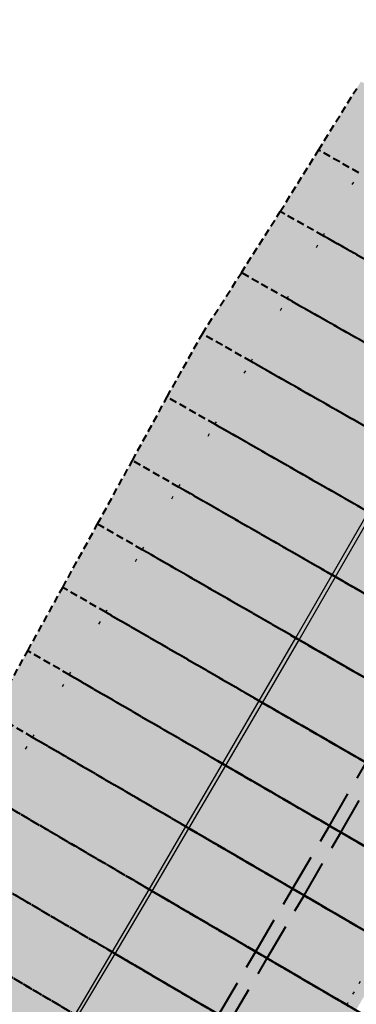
# Model space of a CAD drawing. Header units: metres. Extents: x 768989 to 770741, y 8991369 to 8992399.
# Tile 29 of 55: x 769424 to 769435, y 8992039 to 8992073. Entities that reach past the tile are written whole.
import ezdxf

# ---------------------------------------------------------------- set-up
doc = ezdxf.new("R2010")
doc.units = ezdxf.units.M
doc.header["$XCLIPFRAME"] = 2
for name, pattern in [('CENTER', [2, 1.25, -0.25, 0.25, -0.25]), ('DASHED2', [0.375, 0.25, -0.125]), ('DOT', [6.35, 0, -6.35]), ('DOT2', [3.175, 0, -3.175])]:
    doc.linetypes.add(name, pattern=pattern)
doc.layers.add('+Corr_P_Secc_Corona', color=252, linetype='DASHED2', lineweight=40)
doc.layers.add('+Corredor_P', color=7, linetype='DASHED2', lineweight=40)
for name, color, linetype in [('+SL-Corredor-G30', 150, 'CENTER'), ('+SL-Corredor-G60', 92, 'CENTER'), ('+SL-Corredor-Rell_Secund', 52, 'DOT2'), ('+SL-Corredor-Separador', 200, 'DOT2'), ('__ORTOFOTO', 7, 'Continuous')]:
    doc.layers.add(name, color=color, linetype=linetype)
picture_1 = doc.add_image_def('image1.ecw', size_in_pixel=(24806, 30931))

# ---------------------------------------------------------------- blocks, each defined once
blk = doc.blocks.new('*U63')
at = {"layer": '+Corredor_P', "linetype": 'DASHED2', "lineweight": 40, "true_color": 0xffffff}
for points in [[(769393.398, 8991996.838), (769394.635, 8991999.011), (769395.873, 8992001.184), (769397.11, 8992003.357), (769398.348, 8992005.53), (769399.585, 8992007.702), (769400.851, 8992009.858), (769402.117, 8992012.014), (769403.383, 8992014.17), (769404.642, 8992016.33), (769405.9, 8992018.49), (769407.158, 8992020.651), (769408.417, 8992022.811), (769409.675, 8992024.972), (769410.95, 8992027.122), (769412.257, 8992029.254), (769413.564, 8992031.385), (769414.85, 8992033.529), (769416.124, 8992035.662), (769417.386, 8992037.78), (769418.645, 8992039.899), (769419.903, 8992042.02), (769420.964, 8992044.256), (769421.902, 8992046.563), (769422.837, 8992048.871), (769424.028, 8992051.029), (769425.218, 8992053.186), (769426.405, 8992055.346), (769427.589, 8992057.507), (769428.769, 8992059.67), (769429.971, 8992061.821), (769431.297, 8992063.9), (769432.622, 8992065.982), (769433.923, 8992068.077), (769435.221, 8992070.174), (769435.366, 8992070.409), (769436.65, 8992069.69), (769436.514, 8992069.449), (769435.298, 8992067.303), (769434.078, 8992065.159), (769432.855, 8992063.017), (769431.628, 8992060.877), (769430.397, 8992058.74), (769429.163, 8992056.604), (769427.926, 8992054.47), (769426.685, 8992052.338), (769425.44, 8992050.209), (769424.192, 8992048.081), (769422.94, 8992045.956), (769421.685, 8992043.833), (769420.426, 8992041.712), (769419.164, 8992039.593), (769417.898, 8992037.476), (769416.629, 8992035.361), (769415.347, 8992033.232), (769414.057, 8992031.09), (769412.767, 8992028.949), (769411.478, 8992026.807), (769410.188, 8992024.666), (769408.898, 8992022.524), (769407.608, 8992020.382), (769406.319, 8992018.241), (769405.029, 8992016.099), (769403.739, 8992013.957), (769402.449, 8992011.816), (769401.16, 8992009.674), (769399.87, 8992007.533), (769398.58, 8992005.391), (769397.29, 8992003.249), (769396, 8992001.108), (769394.711, 8991998.966), (769393.421, 8991996.824), (769393.398, 8991996.838)], [(769362.693, 8991945.29), (769363.887, 8991947.489), (769365.081, 8991949.688), (769366.336, 8991951.85), (769367.625, 8991953.992), (769369.033, 8991956.063), (769370.466, 8991958.119), (769371.9, 8991960.175), (769373.334, 8991962.231), (769374.577, 8991964.4), (769375.778, 8991966.594), (769376.98, 8991968.789), (769378.181, 8991970.983), (769379.407, 8991973.163), (769380.671, 8991975.32), (769381.936, 8991977.476), (769383.2, 8991979.633), (769384.495, 8991981.772), (769385.797, 8991983.906), (769387.098, 8991986.041), (769388.4, 8991988.175), (769389.698, 8991990.312), (769390.932, 8991992.487), (769392.165, 8991994.663), (769393.421, 8991996.824), (769394.711, 8991998.966), (769396, 8992001.108), (769397.29, 8992003.249), (769398.58, 8992005.391), (769399.87, 8992007.533), (769401.16, 8992009.674), (769402.449, 8992011.816), (769403.739, 8992013.957), (769405.029, 8992016.099), (769406.319, 8992018.241), (769407.608, 8992020.382), (769408.898, 8992022.524), (769410.188, 8992024.666), (769411.478, 8992026.807), (769412.767, 8992028.949), (769414.057, 8992031.09), (769415.347, 8992033.232), (769416.629, 8992035.361), (769417.898, 8992037.476), (769419.164, 8992039.593), (769420.426, 8992041.712), (769421.685, 8992043.833), (769422.94, 8992045.956), (769424.192, 8992048.081), (769425.44, 8992050.209), (769426.685, 8992052.338), (769427.926, 8992054.47), (769429.163, 8992056.604), (769430.397, 8992058.74), (769431.628, 8992060.877), (769432.855, 8992063.017), (769434.078, 8992065.159), (769435.298, 8992067.303), (769436.514, 8992069.449), (769436.65, 8992069.69), (769445.535, 8992064.713), (769445.399, 8992064.471), (769444.179, 8992062.307), (769442.956, 8992060.146), (769441.729, 8992057.986), (769440.499, 8992055.829), (769439.265, 8992053.673), (769438.027, 8992051.52), (769436.786, 8992049.368), (769435.541, 8992047.219), (769434.293, 8992045.072), (769433.041, 8992042.927), (769431.786, 8992040.784), (769430.527, 8992038.643), (769429.264, 8992036.505), (769427.998, 8992034.368), (769426.728, 8992032.234), (769425.455, 8992030.101), (769424.174, 8992027.963), (769422.889, 8992025.818), (769421.604, 8992023.674), (769420.319, 8992021.529), (769419.034, 8992019.385), (769417.749, 8992017.24), (769416.464, 8992015.096), (769415.179, 8992012.951), (769413.894, 8992010.807), (769412.609, 8992008.663), (769411.324, 8992006.518), (769410.039, 8992004.374), (769408.754, 8992002.229), (769407.469, 8992000.085), (769406.184, 8991997.94), (769404.899, 8991995.796), (769403.614, 8991993.651), (769402.329, 8991991.507), (769401.019, 8991989.377), (769399.691, 8991987.258), (769398.364, 8991985.139), (769397.085, 8991982.991), (769395.809, 8991980.841), (769394.533, 8991978.691), (769393.257, 8991976.541), (769391.976, 8991974.395), (769390.672, 8991972.261), (769389.368, 8991970.128), (769388.064, 8991967.995), (769386.731, 8991965.879), (769385.379, 8991963.774), (769384.028, 8991961.67), (769382.677, 8991959.565), (769381.357, 8991957.441), (769380.18, 8991955.232), (769379.003, 8991953.023), (769377.825, 8991950.814), (769376.629, 8991948.617), (769375.344, 8991946.473), (769374.032, 8991944.344), (769372.676, 8991942.242), (769371.319, 8991940.141), (769362.693, 8991945.29)], [(769371.489, 8991940.039), (769372.774, 8991942.184), (769374.059, 8991944.328), (769375.344, 8991946.473), (769376.629, 8991948.617), (769377.914, 8991950.762), (769379.199, 8991952.906), (769380.484, 8991955.051), (769381.769, 8991957.195), (769383.054, 8991959.34), (769384.339, 8991961.484), (769385.624, 8991963.629), (769386.909, 8991965.773), (769388.194, 8991967.917), (769389.479, 8991970.062), (769390.764, 8991972.206), (769392.049, 8991974.351), (769393.334, 8991976.495), (769394.619, 8991978.64), (769395.904, 8991980.784), (769397.189, 8991982.929), (769398.474, 8991985.073), (769399.759, 8991987.218), (769401.044, 8991989.362), (769402.329, 8991991.507), (769403.614, 8991993.651), (769404.899, 8991995.796), (769406.184, 8991997.94), (769407.469, 8992000.085), (769408.754, 8992002.229), (769410.039, 8992004.374), (769411.324, 8992006.518), (769412.609, 8992008.663), (769413.894, 8992010.807), (769415.179, 8992012.951), (769416.464, 8992015.096), (769417.749, 8992017.24), (769419.034, 8992019.385), (769420.319, 8992021.529), (769421.604, 8992023.674), (769422.889, 8992025.818), (769424.174, 8992027.963), (769425.455, 8992030.101), (769426.728, 8992032.234), (769427.998, 8992034.368), (769429.264, 8992036.505), (769430.527, 8992038.643), (769431.786, 8992040.784), (769433.041, 8992042.927), (769434.293, 8992045.072), (769435.541, 8992047.219), (769436.786, 8992049.368), (769438.027, 8992051.52), (769439.265, 8992053.673), (769440.499, 8992055.829), (769441.729, 8992057.986), (769442.956, 8992060.146), (769444.179, 8992062.307), (769445.399, 8992064.471), (769445.535, 8992064.713), (769445.928, 8992064.493), (769445.791, 8992064.251), (769444.571, 8992062.086), (769443.348, 8992059.924), (769442.121, 8992057.764), (769440.89, 8992055.606), (769439.656, 8992053.45), (769438.418, 8992051.296), (769437.176, 8992049.144), (769435.931, 8992046.994), (769434.682, 8992044.846), (769433.43, 8992042.701), (769432.174, 8992040.557), (769430.915, 8992038.416), (769429.652, 8992036.276), (769428.385, 8992034.139), (769427.115, 8992032.004), (769425.841, 8992029.871), (769424.56, 8992027.732), (769423.275, 8992025.588), (769421.99, 8992023.443), (769420.705, 8992021.299), (769419.42, 8992019.154), (769418.135, 8992017.01), (769416.85, 8992014.865), (769415.565, 8992012.721), (769414.28, 8992010.576), (769412.995, 8992008.432), (769411.71, 8992006.287), (769410.425, 8992004.143), (769409.14, 8992001.998), (769407.855, 8991999.854), (769406.57, 8991997.709), (769405.285, 8991995.565), (769404, 8991993.421), (769402.715, 8991991.276), (769401.43, 8991989.132), (769400.145, 8991986.987), (769398.86, 8991984.843), (769397.575, 8991982.698), (769396.29, 8991980.554), (769395.005, 8991978.409), (769393.72, 8991976.265), (769392.435, 8991974.12), (769391.15, 8991971.976), (769389.865, 8991969.831), (769388.58, 8991967.687), (769387.295, 8991965.542), (769386.01, 8991963.398), (769384.725, 8991961.253), (769383.44, 8991959.109), (769382.155, 8991956.964), (769380.87, 8991954.82), (769379.585, 8991952.675), (769378.3, 8991950.531), (769377.015, 8991948.387), (769375.73, 8991946.242), (769374.445, 8991944.098), (769373.16, 8991941.953), (769371.875, 8991939.809), (769371.489, 8991940.039)], [(769371.875, 8991939.809), (769373.16, 8991941.953), (769374.445, 8991944.098), (769375.73, 8991946.242), (769377.015, 8991948.387), (769378.3, 8991950.531), (769379.585, 8991952.675), (769380.87, 8991954.82), (769382.155, 8991956.964), (769383.44, 8991959.109), (769384.725, 8991961.253), (769386.01, 8991963.398), (769387.295, 8991965.542), (769388.58, 8991967.687), (769389.865, 8991969.831), (769391.15, 8991971.976), (769392.435, 8991974.12), (769393.72, 8991976.265), (769395.005, 8991978.409), (769396.29, 8991980.554), (769397.575, 8991982.698), (769398.86, 8991984.843), (769400.145, 8991986.987), (769401.43, 8991989.132), (769402.715, 8991991.276), (769404, 8991993.421), (769405.285, 8991995.565), (769406.57, 8991997.709), (769407.855, 8991999.854), (769409.14, 8992001.998), (769410.425, 8992004.143), (769411.71, 8992006.287), (769412.995, 8992008.432), (769414.28, 8992010.576), (769415.565, 8992012.721), (769416.85, 8992014.865), (769418.135, 8992017.01), (769419.42, 8992019.154), (769420.705, 8992021.299), (769421.99, 8992023.443), (769423.275, 8992025.588), (769424.56, 8992027.732), (769425.841, 8992029.871), (769427.115, 8992032.004), (769428.385, 8992034.139), (769429.652, 8992036.276), (769430.915, 8992038.416), (769432.174, 8992040.557), (769433.43, 8992042.701), (769434.682, 8992044.846), (769435.931, 8992046.994), (769437.176, 8992049.144), (769438.418, 8992051.296), (769439.656, 8992053.45), (769440.89, 8992055.606), (769442.121, 8992057.764), (769443.348, 8992059.924), (769444.571, 8992062.086), (769445.791, 8992064.251), (769445.928, 8992064.493), (769448.981, 8992062.783), (769448.845, 8992062.54), (769447.622, 8992060.37), (769446.395, 8992058.203), (769445.165, 8992056.038), (769443.932, 8992053.875), (769442.695, 8992051.714), (769441.454, 8992049.554), (769440.209, 8992047.397), (769438.961, 8992045.243), (769437.71, 8992043.09), (769436.454, 8992040.939), (769435.196, 8992038.79), (769433.933, 8992036.644), (769432.667, 8992034.5), (769431.398, 8992032.357), (769430.125, 8992030.217), (769428.848, 8992028.079), (769427.566, 8992025.938), (769426.281, 8992023.794), (769424.996, 8992021.649), (769423.711, 8992019.505), (769422.426, 8992017.36), (769421.141, 8992015.216), (769419.856, 8992013.071), (769418.571, 8992010.927), (769417.286, 8992008.782), (769416.001, 8992006.638), (769414.716, 8992004.493), (769413.431, 8992002.349), (769412.146, 8992000.204), (769410.861, 8991998.06), (769409.576, 8991995.915), (769408.291, 8991993.771), (769407.006, 8991991.627), (769405.721, 8991989.482), (769404.436, 8991987.338), (769403.151, 8991985.193), (769401.866, 8991983.049), (769400.581, 8991980.904), (769399.296, 8991978.76), (769398.011, 8991976.615), (769396.726, 8991974.471), (769395.441, 8991972.326), (769394.156, 8991970.182), (769392.871, 8991968.037), (769391.585, 8991965.893), (769390.3, 8991963.748), (769389.015, 8991961.604), (769387.73, 8991959.459), (769386.445, 8991957.315), (769385.16, 8991955.17), (769383.875, 8991953.026), (769382.59, 8991950.881), (769381.305, 8991948.737), (769380.02, 8991946.593), (769378.735, 8991944.448), (769377.45, 8991942.304), (769376.165, 8991940.159), (769374.88, 8991938.015), (769371.875, 8991939.809)]]:
    blk.add_hatch(color=7, dxfattribs=at).paths.add_polyline_path(points, flags=0)
at = {"layer": '+Corr_P_Secc_Corona', "color": 252, "linetype": 'DASHED2', "lineweight": 40, "ltscale": 5}
for p, q in [((769434.293, 8992045.072, 7.536), (769435.541, 8992047.219, 7.536)), ((769434.682, 8992044.846, 7.836), (769435.931, 8992046.994, 7.836)), ((769433.041, 8992042.927, 7.536), (769434.293, 8992045.072, 7.536)), ((769433.43, 8992042.701, 7.836), (769434.682, 8992044.846, 7.836)), ((769431.786, 8992040.784, 7.536), (769433.041, 8992042.927, 7.536)), ((769432.174, 8992040.557, 7.836), (769433.43, 8992042.701, 7.836)), ((769430.527, 8992038.643, 7.536), (769431.786, 8992040.784, 7.536)), ((769430.915, 8992038.416, 7.836), (769432.174, 8992040.557, 7.836))]:
    blk.add_line(p, q, dxfattribs=at)
at = {"layer": '+Corredor_P', "color": 7, "linetype": 'DASHED2', "lineweight": 40}
for p, q in [((769433.923, 8992068.077, 8.325), (769435.221, 8992070.174, 8.278)), ((769432.622, 8992065.982, 8.373), (769433.923, 8992068.077, 8.325)), ((769431.297, 8992063.9, 8.432), (769432.622, 8992065.982, 8.373)), ((769429.971, 8992061.821, 8.49), (769431.297, 8992063.9, 8.432)), ((769428.769, 8992059.67, 8.474), (769429.971, 8992061.821, 8.49)), ((769427.589, 8992057.507, 8.444), (769428.769, 8992059.67, 8.474)), ((769426.405, 8992055.346, 8.414), (769427.589, 8992057.507, 8.444)), ((769425.218, 8992053.186, 8.383), (769426.405, 8992055.346, 8.414)), ((769424.028, 8992051.029, 8.353), (769425.218, 8992053.186, 8.383)), ((769422.837, 8992048.871, 8.32), (769424.028, 8992051.029, 8.353))]:
    blk.add_line(p, q, dxfattribs=at)
at = {"layer": '+Corredor_P', "color": 153, "linetype": 'DASHED2', "lineweight": 40}
for p, q in [((769435.298, 8992067.303, 7.537), (769433.923, 8992068.077, 8.325)), ((769435.298, 8992067.303, 7.537), (769433.923, 8992068.077, 8.325)), ((769434.078, 8992065.159, 7.536), (769432.622, 8992065.982, 8.373)), ((769434.078, 8992065.159, 7.536), (769432.622, 8992065.982, 8.373)), ((769439.151, 8992062.294, 4.623), (769434.078, 8992065.159, 7.536)), ((769442.956, 8992060.146, 7.536), (769434.078, 8992065.159, 7.536)), ((769442.956, 8992060.146, 7.536), (769434.078, 8992065.159, 7.536)), ((769432.855, 8992063.017, 7.536), (769431.297, 8992063.9, 8.432)), ((769432.855, 8992063.017, 7.536), (769431.297, 8992063.9, 8.432)), ((769437.926, 8992060.142, 4.622), (769432.855, 8992063.017, 7.536)), ((769441.729, 8992057.986, 7.536), (769432.855, 8992063.017, 7.536)), ((769441.729, 8992057.986, 7.536), (769432.855, 8992063.017, 7.536)), ((769431.628, 8992060.877, 7.536), (769429.971, 8992061.821, 8.49)), ((769431.628, 8992060.877, 7.536), (769429.971, 8992061.821, 8.49)), ((769436.697, 8992057.992, 4.62), (769431.628, 8992060.877, 7.536)), ((769440.499, 8992055.829, 7.536), (769431.628, 8992060.877, 7.536)), ((769440.499, 8992055.829, 7.536), (769431.628, 8992060.877, 7.536)), ((769430.397, 8992058.74, 7.536), (769428.769, 8992059.67, 8.474)), ((769430.397, 8992058.74, 7.536), (769428.769, 8992059.67, 8.474)), ((769435.465, 8992055.844, 4.618), (769430.397, 8992058.74, 7.536)), ((769439.265, 8992053.673, 7.536), (769430.397, 8992058.74, 7.536)), ((769439.265, 8992053.673, 7.536), (769430.397, 8992058.74, 7.536)), ((769429.163, 8992056.604, 7.536), (769427.589, 8992057.507, 8.444)), ((769429.163, 8992056.604, 7.536), (769427.589, 8992057.507, 8.444)), ((769434.229, 8992053.699, 4.617), (769429.163, 8992056.604, 7.536)), ((769438.027, 8992051.52, 7.536), (769429.163, 8992056.604, 7.536)), ((769438.027, 8992051.52, 7.536), (769429.163, 8992056.604, 7.536)), ((769427.926, 8992054.47, 7.536), (769426.405, 8992055.346, 8.414)), ((769427.926, 8992054.47, 7.536), (769426.405, 8992055.346, 8.414)), ((769432.989, 8992051.555, 4.615), (769427.926, 8992054.47, 7.536)), ((769436.786, 8992049.368, 7.536), (769427.926, 8992054.47, 7.536)), ((769436.786, 8992049.368, 7.536), (769427.926, 8992054.47, 7.536)), ((769438.01, 8992051.53, 2.417), (769434.196, 8992053.718, 4.616)), ((769434.484, 8992053.552, 4.837), (769434.196, 8992053.718, 4.616)), ((769438.012, 8992051.529, 2.427), (769434.213, 8992053.708, 4.617)), ((769434.213, 8992053.708, 4.617), (769434.487, 8992053.551, 4.827)), ((769438.027, 8992051.52, 7.536), (769434.229, 8992053.699, 4.617)), ((769438.027, 8992051.52, 2.427), (769434.229, 8992053.699, 4.617)), ((769434.229, 8992053.699, 4.617), (769434.384, 8992053.609, 4.527)), ((769434.229, 8992053.699, 4.617), (769434.502, 8992053.542, 4.827)), ((769438.027, 8992051.52, 2.427), (769434.384, 8992053.609, 4.527)), ((769445.759, 8992047.085, 4.527), (769434.384, 8992053.609, 4.527)), ((769445.759, 8992047.085, 4.527), (769434.384, 8992053.609, 4.527)), ((769434.484, 8992053.552, 4.837), (769445.34, 8992047.325, 4.837)), ((769445.338, 8992047.327, 4.827), (769434.487, 8992053.551, 4.827)), ((769434.502, 8992053.542, 4.827), (769445.369, 8992047.309, 4.827)), ((769438.027, 8992051.52, 7.536), (769434.502, 8992053.542, 4.827)), ((769426.685, 8992052.338, 7.536), (769425.218, 8992053.186, 8.383)), ((769426.685, 8992052.338, 7.536), (769425.218, 8992053.186, 8.383)), ((769431.746, 8992049.413, 4.614), (769426.685, 8992052.338, 7.536)), ((769435.541, 8992047.219, 7.536), (769426.685, 8992052.338, 7.536)), ((769435.541, 8992047.219, 7.536), (769426.685, 8992052.338, 7.536)), ((769436.768, 8992049.379, 2.414), (769432.956, 8992051.574, 4.614)), ((769433.243, 8992051.409, 4.834), (769432.956, 8992051.574, 4.614)), ((769436.77, 8992049.377, 2.424), (769432.973, 8992051.564, 4.615)), ((769432.973, 8992051.564, 4.615), (769433.245, 8992051.407, 4.824)), ((769436.786, 8992049.368, 7.536), (769432.989, 8992051.555, 4.615)), ((769436.786, 8992049.368, 2.424), (769432.989, 8992051.555, 4.615)), ((769432.989, 8992051.555, 4.615), (769433.146, 8992051.464, 4.524)), ((769432.989, 8992051.555, 4.615), (769433.261, 8992051.398, 4.824)), ((769436.786, 8992049.368, 2.424), (769433.146, 8992051.464, 4.524)), ((769444.514, 8992044.918, 4.524), (769433.146, 8992051.464, 4.524)), ((769444.514, 8992044.918, 4.524), (769433.146, 8992051.464, 4.524)), ((769433.243, 8992051.409, 4.834), (769444.096, 8992045.16, 4.834)), ((769444.093, 8992045.161, 4.824), (769433.245, 8992051.407, 4.824)), ((769433.261, 8992051.398, 4.824), (769444.125, 8992045.143, 4.824)), ((769436.786, 8992049.368, 7.536), (769433.261, 8992051.398, 4.824)), ((769425.44, 8992050.209, 7.536), (769424.028, 8992051.029, 8.353)), ((769425.44, 8992050.209, 7.536), (769424.028, 8992051.029, 8.353)), ((769430.499, 8992047.274, 4.612), (769425.44, 8992050.209, 7.536)), ((769434.293, 8992045.072, 7.536), (769425.44, 8992050.209, 7.536)), ((769434.293, 8992045.072, 7.536), (769425.44, 8992050.209, 7.536)), ((769435.524, 8992047.229, 2.411), (769431.713, 8992049.432, 4.612)), ((769431.998, 8992049.268, 4.831), (769431.713, 8992049.432, 4.612)), ((769435.526, 8992047.228, 2.421), (769431.73, 8992049.422, 4.614)), ((769431.73, 8992049.422, 4.614), (769432, 8992049.266, 4.821)), ((769435.541, 8992047.219, 7.536), (769431.746, 8992049.413, 4.614)), ((769435.541, 8992047.219, 2.421), (769431.746, 8992049.413, 4.614)), ((769431.746, 8992049.413, 4.614), (769431.905, 8992049.321, 4.521)), ((769431.746, 8992049.413, 4.614), (769432.016, 8992049.257, 4.821)), ((769435.541, 8992047.219, 2.421), (769431.905, 8992049.321, 4.521)), ((769443.266, 8992042.754, 4.521), (769431.905, 8992049.321, 4.521)), ((769443.266, 8992042.754, 4.521), (769431.905, 8992049.321, 4.521)), ((769431.998, 8992049.268, 4.831), (769442.848, 8992042.996, 4.831)), ((769442.845, 8992042.998, 4.821), (769432, 8992049.266, 4.821)), ((769432.016, 8992049.257, 4.821), (769442.876, 8992042.98, 4.821)), ((769435.541, 8992047.219, 7.536), (769432.016, 8992049.257, 4.821)), ((769424.192, 8992048.081, 7.536), (769422.837, 8992048.871, 8.32)), ((769424.192, 8992048.081, 7.536), (769422.837, 8992048.871, 8.32)), ((769429.249, 8992045.136, 4.61), (769424.192, 8992048.081, 7.536)), ((769433.041, 8992042.927, 7.536), (769424.192, 8992048.081, 7.536)), ((769433.041, 8992042.927, 7.536), (769424.192, 8992048.081, 7.536)), ((769434.275, 8992045.082, 2.409), (769430.466, 8992047.293, 4.611)), ((769430.749, 8992047.129, 4.829), (769430.466, 8992047.293, 4.611)), ((769434.277, 8992045.081, 2.419), (769430.483, 8992047.283, 4.612)), ((769430.483, 8992047.283, 4.612), (769430.752, 8992047.127, 4.819)), ((769434.293, 8992045.072, 7.536), (769430.499, 8992047.274, 4.612)), ((769434.293, 8992045.072, 2.419), (769430.499, 8992047.274, 4.612)), ((769430.499, 8992047.274, 4.612), (769430.66, 8992047.18, 4.519)), ((769430.499, 8992047.274, 4.612), (769430.767, 8992047.118, 4.819)), ((769434.293, 8992045.072, 2.419), (769430.66, 8992047.18, 4.519)), ((769442.014, 8992040.592, 4.519), (769430.66, 8992047.18, 4.519)), ((769442.014, 8992040.592, 4.519), (769430.66, 8992047.18, 4.519)), ((769430.749, 8992047.129, 4.829), (769441.596, 8992040.835, 4.829)), ((769441.593, 8992040.836, 4.819), (769430.752, 8992047.127, 4.819)), ((769430.767, 8992047.118, 4.819), (769441.625, 8992040.818, 4.819)), ((769434.293, 8992045.072, 7.536), (769430.767, 8992047.118, 4.819)), ((769427.995, 8992043.001, 4.609), (769422.94, 8992045.956, 7.536)), ((769431.786, 8992040.784, 7.536), (769422.94, 8992045.956, 7.536)), ((769431.786, 8992040.784, 7.536), (769422.94, 8992045.956, 7.536)), ((769433.024, 8992042.937, 2.406), (769429.216, 8992045.155, 4.609)), ((769429.497, 8992044.992, 4.826), (769429.216, 8992045.155, 4.609)), ((769433.026, 8992042.936, 2.416), (769429.233, 8992045.145, 4.61)), ((769429.233, 8992045.145, 4.61), (769429.499, 8992044.99, 4.816)), ((769433.041, 8992042.927, 7.536), (769429.249, 8992045.136, 4.61)), ((769433.041, 8992042.927, 2.416), (769429.249, 8992045.136, 4.61)), ((769429.249, 8992045.136, 4.61), (769429.412, 8992045.041, 4.516)), ((769429.249, 8992045.136, 4.61), (769429.515, 8992044.981, 4.816)), ((769433.041, 8992042.927, 2.416), (769429.412, 8992045.041, 4.516)), ((769440.758, 8992038.432, 4.516), (769429.412, 8992045.041, 4.516)), ((769440.758, 8992038.432, 4.516), (769429.412, 8992045.041, 4.516)), ((769429.497, 8992044.992, 4.826), (769440.341, 8992038.675, 4.826)), ((769440.338, 8992038.677, 4.816), (769429.499, 8992044.99, 4.816)), ((769429.515, 8992044.981, 4.816), (769440.369, 8992038.659, 4.816)), ((769433.041, 8992042.927, 7.536), (769429.515, 8992044.981, 4.816)), ((769434.275, 8992045.082, 2.409), (769444.723, 8992039.02, 2.409)), ((769444.723, 8992039.02, 2.419), (769434.277, 8992045.081, 2.419)), ((769434.682, 8992044.846, 7.836), (769434.293, 8992045.072, 7.536)), ((769438.099, 8992042.864, 7.536), (769434.293, 8992045.072, 7.536)), ((769444.738, 8992039.011, 2.419), (769434.293, 8992045.072, 2.419)), ((769437.71, 8992043.09, 7.836), (769434.682, 8992044.846, 7.836)), ((769426.737, 8992040.867, 4.607), (769421.685, 8992043.833, 7.536)), ((769430.527, 8992038.643, 7.536), (769421.685, 8992043.833, 7.536)), ((769430.527, 8992038.643, 7.536), (769421.685, 8992043.833, 7.536)), ((769431.768, 8992040.794, 2.403), (769427.962, 8992043.02, 4.607)), ((769428.241, 8992042.857, 4.823), (769427.962, 8992043.02, 4.607)), ((769431.77, 8992040.793, 2.413), (769427.979, 8992043.01, 4.609)), ((769427.979, 8992043.01, 4.609), (769428.244, 8992042.855, 4.813)), ((769431.786, 8992040.784, 7.536), (769427.995, 8992043.001, 4.609)), ((769431.786, 8992040.784, 2.413), (769427.995, 8992043.001, 4.609)), ((769427.995, 8992043.001, 4.609), (769428.16, 8992042.904, 4.513)), ((769427.995, 8992043.001, 4.609), (769428.259, 8992042.846, 4.813)), ((769431.786, 8992040.784, 2.413), (769428.16, 8992042.904, 4.513)), ((769439.499, 8992036.274, 4.513), (769428.16, 8992042.904, 4.513)), ((769439.499, 8992036.274, 4.513), (769428.16, 8992042.904, 4.513)), ((769433.024, 8992042.937, 2.406), (769443.464, 8992036.856, 2.406)), ((769443.464, 8992036.856, 2.416), (769433.026, 8992042.936, 2.416)), ((769433.43, 8992042.701, 7.836), (769433.041, 8992042.927, 7.536)), ((769436.843, 8992040.713, 7.536), (769433.041, 8992042.927, 7.536)), ((769443.48, 8992036.847, 2.416), (769433.041, 8992042.927, 2.416)), ((769428.241, 8992042.857, 4.823), (769439.082, 8992036.518, 4.823)), ((769439.079, 8992036.52, 4.813), (769428.244, 8992042.855, 4.813)), ((769428.259, 8992042.846, 4.813), (769439.11, 8992036.501, 4.813)), ((769431.786, 8992040.784, 7.536), (769428.259, 8992042.846, 4.813)), ((769436.454, 8992040.939, 7.836), (769433.43, 8992042.701, 7.836)), ((769425.476, 8992038.736, 4.605), (769420.426, 8992041.712, 7.536)), ((769429.264, 8992036.505, 7.536), (769420.426, 8992041.712, 7.536)), ((769429.264, 8992036.505, 7.536), (769420.426, 8992041.712, 7.536)), ((769430.509, 8992038.654, 2.4), (769426.705, 8992040.887, 4.606)), ((769426.982, 8992040.724, 4.82), (769426.705, 8992040.887, 4.606)), ((769430.511, 8992038.653, 2.41), (769426.722, 8992040.877, 4.607)), ((769426.722, 8992040.877, 4.607), (769426.985, 8992040.722, 4.81)), ((769430.527, 8992038.643, 7.536), (769426.737, 8992040.867, 4.607)), ((769430.527, 8992038.643, 2.41), (769426.737, 8992040.867, 4.607)), ((769426.737, 8992040.867, 4.607), (769426.904, 8992040.769, 4.51)), ((769426.737, 8992040.867, 4.607), (769427, 8992040.713, 4.81)), ((769430.527, 8992038.643, 2.41), (769426.904, 8992040.769, 4.51)), ((769438.236, 8992034.118, 4.51), (769426.904, 8992040.769, 4.51)), ((769438.236, 8992034.118, 4.51), (769426.904, 8992040.769, 4.51)), ((769426.982, 8992040.724, 4.82), (769437.819, 8992034.363, 4.82)), ((769437.817, 8992034.365, 4.81), (769426.985, 8992040.722, 4.81)), ((769427, 8992040.713, 4.81), (769437.848, 8992034.346, 4.81)), ((769430.527, 8992038.643, 7.536), (769427, 8992040.713, 4.81)), ((769431.768, 8992040.794, 2.403), (769442.202, 8992034.693, 2.403)), ((769442.202, 8992034.693, 2.413), (769431.77, 8992040.793, 2.413)), ((769432.174, 8992040.557, 7.836), (769431.786, 8992040.784, 7.536)), ((769435.584, 8992038.563, 7.536), (769431.786, 8992040.784, 7.536)), ((769442.218, 8992034.684, 2.413), (769431.786, 8992040.784, 2.413)), ((769435.196, 8992038.79, 7.836), (769432.174, 8992040.557, 7.836))]:
    blk.add_line(p, q, dxfattribs=at)
at = {"layer": '+SL-Corredor-G30', "color": 150, "linetype": 'CENTER', "lineweight": -3, "ltscale": 5}
for p, q in [((769434.502, 8992053.542, 4.827), (769435.74, 8992055.687, 4.83)), ((769433.261, 8992051.398, 4.824), (769434.502, 8992053.542, 4.827)), ((769432.016, 8992049.257, 4.821), (769433.261, 8992051.398, 4.824)), ((769430.767, 8992047.118, 4.819), (769432.016, 8992049.257, 4.821)), ((769429.515, 8992044.981, 4.816), (769430.767, 8992047.118, 4.819)), ((769428.259, 8992042.846, 4.813), (769429.515, 8992044.981, 4.816)), ((769427, 8992040.713, 4.81), (769428.259, 8992042.846, 4.813)), ((769425.737, 8992038.583, 4.807), (769427, 8992040.713, 4.81))]:
    blk.add_line(p, q, dxfattribs=at)
at = {"layer": '+SL-Corredor-G60', "color": 92, "linetype": 'CENTER', "lineweight": -3, "ltscale": 5}
for p, q in [((769434.384, 8992053.609, 4.527), (769435.618, 8992055.757, 4.53)), ((769433.146, 8992051.464, 4.524), (769434.384, 8992053.609, 4.527)), ((769431.905, 8992049.321, 4.521), (769433.146, 8992051.464, 4.524)), ((769430.66, 8992047.18, 4.519), (769431.905, 8992049.321, 4.521)), ((769429.412, 8992045.041, 4.516), (769430.66, 8992047.18, 4.519)), ((769428.16, 8992042.904, 4.513), (769429.412, 8992045.041, 4.516)), ((769426.904, 8992040.769, 4.51), (769428.16, 8992042.904, 4.513)), ((769425.645, 8992038.637, 4.507), (769426.904, 8992040.769, 4.51))]:
    blk.add_line(p, q, dxfattribs=at)
at = {"layer": '+SL-Corredor-Rell_Secund', "color": 20, "linetype": 'DOT', "lineweight": -3, "ltscale": 0.3}
for p, q in [((769434.078, 8992065.159, 7.536), (769435.298, 8992067.303, 7.537)), ((769432.855, 8992063.017, 7.536), (769434.078, 8992065.159, 7.536)), ((769431.628, 8992060.877, 7.536), (769432.855, 8992063.017, 7.536)), ((769430.397, 8992058.74, 7.536), (769431.628, 8992060.877, 7.536)), ((769429.163, 8992056.604, 7.536), (769430.397, 8992058.74, 7.536)), ((769427.926, 8992054.47, 7.536), (769429.163, 8992056.604, 7.536)), ((769426.685, 8992052.338, 7.536), (769427.926, 8992054.47, 7.536)), ((769425.44, 8992050.209, 7.536), (769426.685, 8992052.338, 7.536)), ((769424.192, 8992048.081, 7.536), (769425.44, 8992050.209, 7.536)), ((769422.94, 8992045.956, 7.536), (769424.192, 8992048.081, 7.536))]:
    blk.add_line(p, q, dxfattribs=at)
at = {"layer": '+SL-Corredor-Separador', "color": 200, "linetype": 'DOT2', "lineweight": -3, "ltscale": 0.1}
blk.add_line((769434.885, 8992038.972, 8.076), (769436.129, 8992041.128, 8.087), dxfattribs=at)

msp = doc.modelspace()

# ---------------------------------------------------------------- block references
at = {"layer": '+Corredor_P', "color": 7, "linetype": 'DASHED2', "lineweight": 40}
msp.add_blockref('*U63', (0, 0), dxfattribs=at)

# ---------------------------------------------------------------- pictures from other files: only their frames are drawn
at = {"layer": '__ORTOFOTO'}
image = msp.add_image(picture_1, insert=(768953.111, 8991450.629), size_in_units=(788.093, 982.685), dxfattribs=at)
image.set_boundary_path([(14907.494, 3902.78), (13192.595, 8192.59), (9164.97, 15223.01), (1123.99, 23397.36), (7213.21, 30797.77), (15925.164, 20444.27), (23177.06, 8354.5), (14907.494, 3902.78)])

doc.saveas('drawing.dxf')
